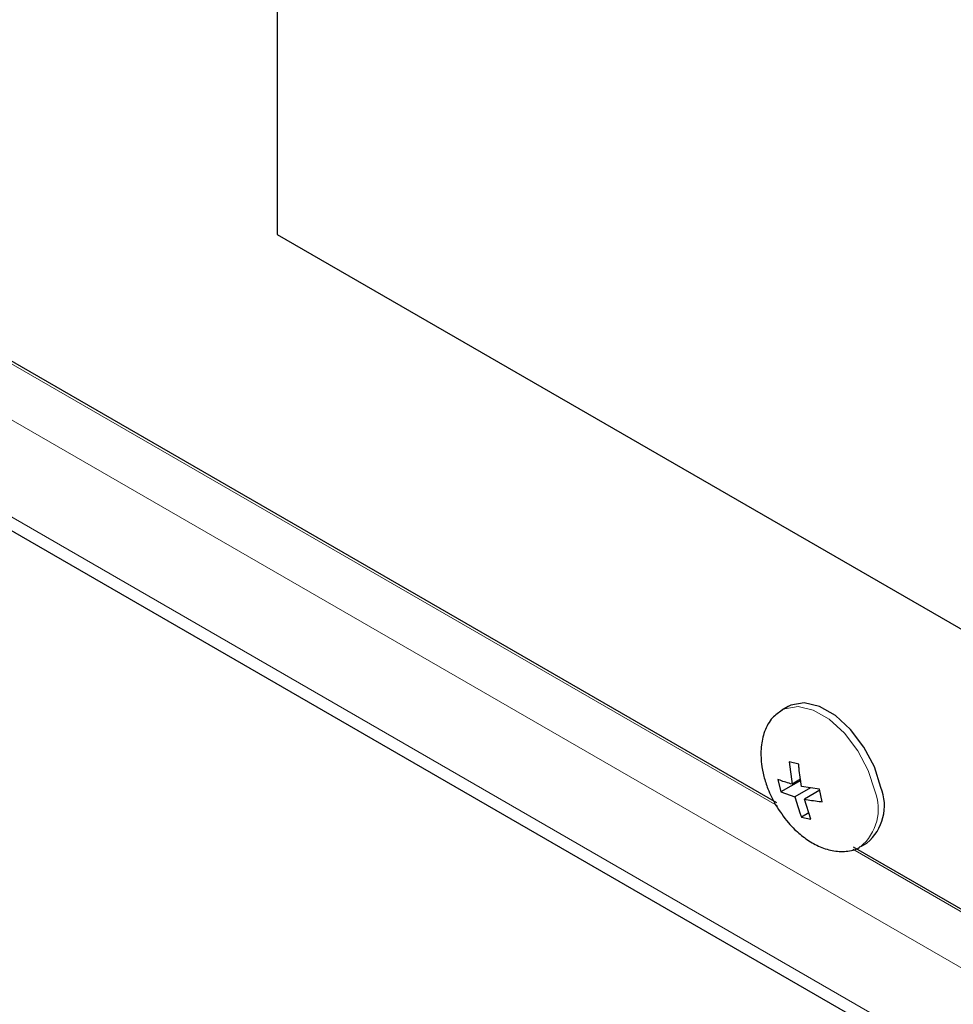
# Model space of a CAD drawing. Header units: millimetres. Extents: x 1 to 419, y 2 to 295.
# Tile 4 of 56: x 39 to 50, y 34 to 45. Entities that reach past the tile are written whole.
import ezdxf

# ---------------------------------------------------------------- set-up
doc = ezdxf.new("R2010")
doc.units = ezdxf.units.MM

msp = doc.modelspace()

# ---------------------------------------------------------------- linework, layer by layer
at = {"color": 7, "linetype": 'Continuous', "lineweight": 25}
for p, q in [((42.1395, 52.1589), (42.1395, 42.785)), ((19.8932, 50.4944), (76.6597, 17.7238)), ((23.2571, 50.4879), (47.8405, 36.2962)), ((42.1395, 42.785), (53.3118, 36.3353)), ((47.9715, 37.3935), (47.9008, 37.3527)), ((48.0924, 36.735), (47.9839, 36.7606)), ((47.9839, 36.7606), (48.0181, 36.5065)), ((47.8548, 36.5613), (47.8869, 36.4175)), ((48.1166, 36.5502), (47.8869, 36.4175)), ((48.1149, 36.5624), (48.0181, 36.5065)), ((48.2273, 36.4651), (48.0501, 36.3627)), ((48.3296, 36.449), (48.1266, 36.4809)), ((48.3322, 36.4373), (48.1586, 36.3371)), ((48.3616, 36.3052), (48.3296, 36.449)), ((47.8869, 36.4175), (48.0501, 36.3627)), ((48.2325, 36.1059), (48.1586, 36.3371)), ((48.2087, 36.1805), (48.124, 36.1316)), ((48.124, 36.1316), (48.2325, 36.1059)), ((48.713, 35.7925), (73.2964, 21.6009)), ((48.8007, 35.7938), (48.8714, 35.8346))]:
    msp.add_line(p, q, dxfattribs=at)
at = {"color": 8, "linetype": 'Continuous', "lineweight": 18}
for p, q in [((76.5644, 17.9344), (19.7979, 50.705)), ((74.5562, 20.2015), (21.8061, 50.6535)), ((47.85, 36.2598), (23.255, 50.4582)), ((73.3058, 21.5645), (48.7108, 35.7628))]:
    msp.add_line(p, q, dxfattribs=at)
at = {"color": 8, "linetype": 'Continuous', "lineweight": 18, "flags": 128}
msp.add_lwpolyline([(48.9611, 36.4289), (48.8856, 36.6626), (48.7668, 36.8891), (48.6143, 37.09), (48.4405, 37.249), (48.2593, 37.3533), (48.0856, 37.3944), (47.9333, 37.369), (47.9019, 37.3534)], dxfattribs=at)
at = {"color": 7, "linetype": 'Continuous', "lineweight": 25, "flags": 128}
msp.add_lwpolyline([(49.0318, 36.4697), (48.9563, 36.7034), (48.8376, 36.9299), (48.685, 37.1308), (48.5112, 37.2898), (48.33, 37.3941), (48.1563, 37.4352), (48.0041, 37.4098), (47.9715, 37.3935)], dxfattribs=at)
at = {"color": 7, "linetype": 'Continuous', "lineweight": 25}
msp.add_arc((48.5122, 36.2632), 0.5592, 309.97205, 21.67367, dxfattribs=at)
at = {"color": 8, "linetype": 'Continuous', "lineweight": 18}
msp.add_arc((48.4442, 36.2224), 0.5566, 309.26842, 21.77445, dxfattribs=at)
at = {"color": 7, "linetype": 'Continuous', "lineweight": 25}
for points, knots in [([(47.904, 37.3507), (47.8651, 37.3246), (47.7787, 37.2665), (47.6978, 37.1165), (47.6578, 36.9341), (47.6617, 36.7572), (47.6927, 36.5957), (47.7427, 36.4368), (47.7975, 36.3318), (47.8287, 36.2719)], [0, 0, 0, 0, 0.1384454, 0.3079677, 0.4649528, 0.6215625, 0.7344213, 0.8485015, 1, 1, 1, 1]), ([(48.1266, 36.4809), (48.1149, 36.5504), (48.1008, 36.634), (48.0936, 36.7204), (48.0924, 36.735)], [0, 0, 0, 0, 0.8312431, 1, 1, 1, 1]), ([(48.0181, 36.5065), (47.9704, 36.5205), (47.9131, 36.5374), (47.8632, 36.5579), (47.8548, 36.5613)], [0, 0, 0, 0, 0.8312431, 1, 1, 1, 1]), ([(48.0501, 36.3627), (48.0685, 36.2971), (48.0906, 36.2181), (48.1192, 36.1441), (48.124, 36.1316)], [0, 0, 0, 0, 0.8312431, 1, 1, 1, 1]), ([(48.1586, 36.3371), (48.213, 36.3269), (48.2784, 36.3148), (48.3496, 36.3066), (48.3616, 36.3052)], [0, 0, 0, 0, 0.8312431, 1, 1, 1, 1]), ([(47.8287, 36.2719), (47.8749, 36.2008), (47.9403, 36.0999), (48.0611, 35.9736), (48.1745, 35.8783), (48.3198, 35.7933), (48.4778, 35.7397), (48.6357, 35.735), (48.7465, 35.7544), (48.7901, 35.7899), (48.794, 35.7932)], [0, 0, 0, 0, 0.19109218, 0.27103734, 0.40269633, 0.53929586, 0.68377634, 0.83233309, 0.98478153, 1, 1, 1, 1])]:
    msp.add_open_spline(points, degree=3, knots=knots, dxfattribs=at)

doc.saveas('drawing.dxf')
